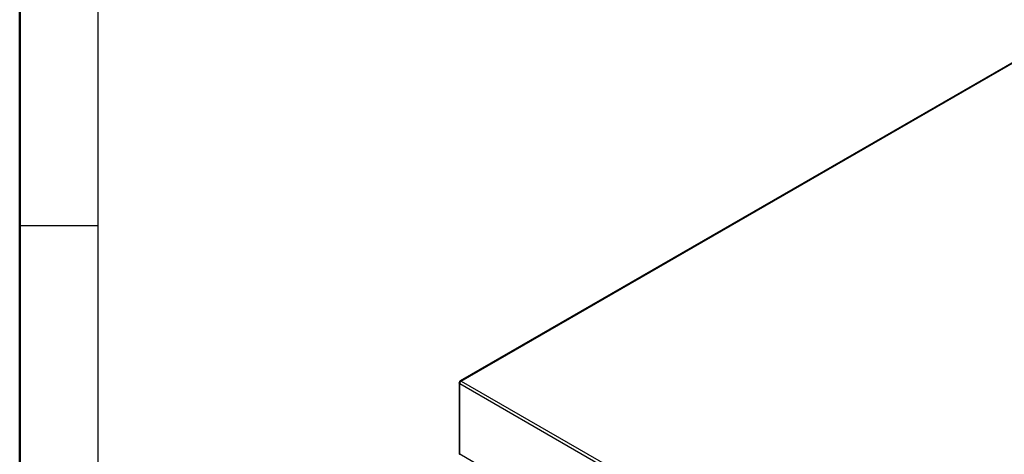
# Paper-space layout 'Specification Drawing' of a CAD drawing. Header units: millimetres. Extents: x 0 to 420, y 0 to 297.
# Tile 13 of 36: x 0 to 82, y 130 to 166. Entities that reach past the tile are written whole.
import ezdxf

# ---------------------------------------------------------------- set-up
doc = ezdxf.new("R2010")
doc.units = ezdxf.units.MM
doc.layers.add('BOARDER', color=7, linetype='Continuous', lineweight=25)

psp = doc.layouts.new('Specification Drawing')

# ---------------------------------------------------------------- linework, layer by layer
at = {"color": 7, "linetype": 'Continuous', "lineweight": 25}
for p, q in [((83.5799, 162.8007), (36.6279, 135.6959)), ((36.717, 135.6872), (83.6688, 162.7919)), ((36.5392, 135.5423), (36.5392, 129.6629)), ((36.5913, 135.4695), (83.4803, 108.401)), ((36.5913, 129.5904), (36.5913, 135.4695)), ((36.717, 135.6872), (83.6061, 108.6187)), ((36.5713, 129.6041), (36.5219, 129.5756)), ((38.1548, 128.6878), (36.5913, 129.5904))]:
    psp.add_line(p, q, dxfattribs=at)
for centre, radius, start, end in [((36.8642, 135.457), 0.2732, 122.605478, 177.394522), ((36.6282, 129.6718), 0.0894, 185.694799, 245.625342)]:
    psp.add_arc(centre, radius, start, end, dxfattribs=at)
at = {"color": 8, "linetype": 'Continuous', "lineweight": 25}
for points, knots in [([(36.5913, 135.4695), (36.5774, 135.4798), (36.5495, 135.5006), (36.5347, 135.5283), (36.5393, 135.5414), (36.5394, 135.5415)], [0, 0, 0, 0, 0.4975217, 0.9950433, 1, 1, 1, 1]), ([(36.6287, 135.6961), (36.6287, 135.6962), (36.6378, 135.7068), (36.6691, 135.7079), (36.7011, 135.6941), (36.717, 135.6872)], [0, 0, 0, 0, 0.0048551, 0.5024275, 1, 1, 1, 1])]:
    psp.add_open_spline(points, degree=3, knots=knots, dxfattribs=at)
at = {"color": 7, "linetype": 'Continuous', "lineweight": 25}
psp.add_open_spline([(36.6286, 135.6962), (36.624, 135.693), (36.6141, 135.6858), (36.5938, 135.6625), (36.5699, 135.627), (36.5511, 135.5885), (36.5411, 135.5593), (36.5398, 135.5471), (36.5392, 135.5415)], degree=3, knots=[0, 0, 0, 0, 0.1017812, 0.2226084, 0.5000125, 0.7774093, 0.8982283, 1, 1, 1, 1], dxfattribs=at)
at = {"layer": 'BOARDER', "linetype": 'Continuous', "lineweight": 50}
psp.add_line((0, 0), (0, 297), dxfattribs=at)
at = {"layer": 'BOARDER'}
for p, q in [((6.5, 290.5), (6.5, 6.5)), ((6.5, 148.6), (0, 148.6))]:
    psp.add_line(p, q, dxfattribs=at)

doc.saveas('drawing.dxf')
